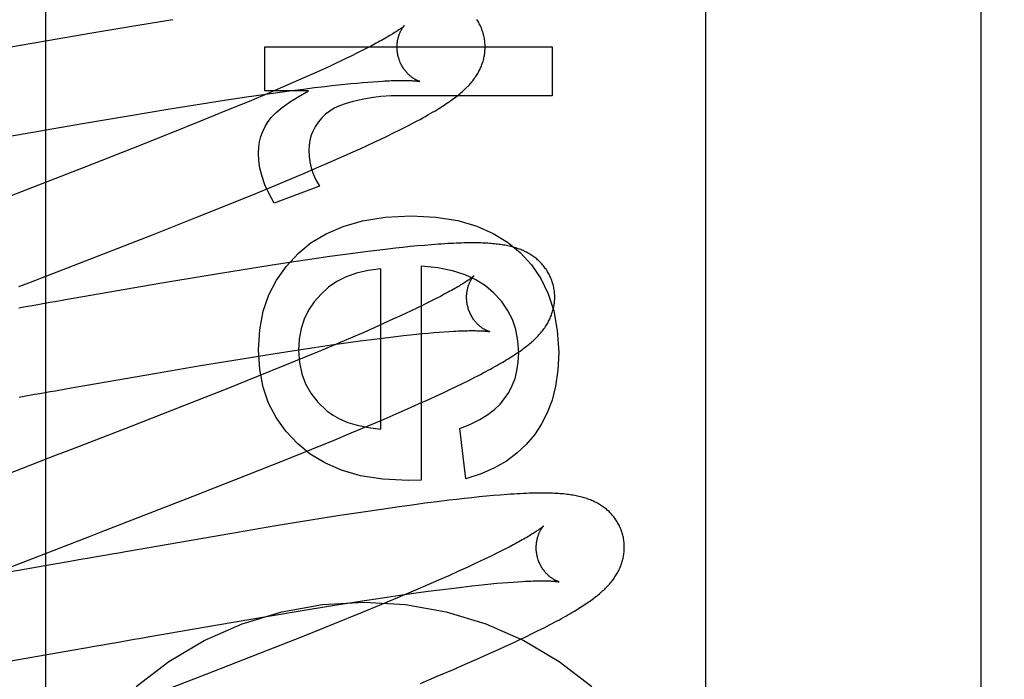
# Model space of a CAD drawing. Header units: inches. Extents: x 0 to 200, y 0 to 129.
# Tile 46 of 118: x 99.098 to 99.322, y 48.37 to 48.52. Entities that reach past the tile are written whole.
import ezdxf

# ---------------------------------------------------------------- set-up
doc = ezdxf.new("R2010")
doc.units = ezdxf.units.IN
doc.header["$LTSCALE"] = 11
doc.header["$MEASUREMENT"] = 0
doc.linetypes.add('HIDDEN', pattern=[0.2, 0.1, -0.1])
doc.layers.add('DEFAULT_2', color=8, linetype='HIDDEN')

msp = doc.modelspace()

# ---------------------------------------------------------------- linework, layer by layer
at = {"layer": 'DEFAULT_2', "color": 8, "linetype": 'HIDDEN'}
for p, q in [((99.25379, 51.59296), (99.25379, 46.09246)), ((99.31629, 48.19807), (99.31629, 48.94112)), ((99.10399, 48.92819), (99.10399, 48.32339)), ((99.13289, 48.52004), (99.12499, 48.51875)), ((99.12499, 48.51875), (99.11456, 48.517)), ((99.11456, 48.517), (99.09443, 48.51352)), ((99.15381, 48.51384), (99.219, 48.51384)), ((99.15381, 48.5039), (99.15381, 48.51384)), ((99.17676, 48.51347), (99.17574, 48.51295)), ((99.17773, 48.51397), (99.17676, 48.51347)), ((99.17864, 48.51445), (99.17773, 48.51397)), ((99.219, 48.51384), (99.219, 48.50279)), ((99.17233, 48.51127), (99.17109, 48.51068)), ((99.17352, 48.51185), (99.17233, 48.51127)), ((99.17465, 48.51241), (99.17352, 48.51185)), ((99.17574, 48.51295), (99.17465, 48.51241)), ((99.16706, 48.50881), (99.16488, 48.50783)), ((99.16845, 48.50945), (99.16706, 48.50881)), ((99.16979, 48.51007), (99.16845, 48.50945)), ((99.17109, 48.51068), (99.16979, 48.51007)), ((99.1626, 48.50682), (99.16023, 48.50577)), ((99.16488, 48.50783), (99.1626, 48.50682)), ((99.15776, 48.5047), (99.15432, 48.50324)), ((99.16023, 48.50577), (99.15776, 48.5047)), ((99.15992, 48.50396), (99.16252, 48.5043)), ((99.16252, 48.5043), (99.16502, 48.50461)), ((99.16502, 48.50461), (99.16743, 48.5049)), ((99.16743, 48.5049), (99.16897, 48.50508)), ((99.16897, 48.50508), (99.17046, 48.50524)), ((99.17046, 48.50524), (99.1719, 48.5054)), ((99.1719, 48.5054), (99.1733, 48.50554)), ((99.1733, 48.50554), (99.17463, 48.50566)), ((99.17463, 48.50566), (99.17592, 48.50578)), ((99.17592, 48.50578), (99.17715, 48.50588)), ((99.17715, 48.50588), (99.17832, 48.50597)), ((99.17832, 48.50597), (99.17944, 48.50604)), ((99.1446, 48.50174), (99.14963, 48.5025)), ((99.14963, 48.5025), (99.1535, 48.50306)), ((99.1535, 48.50306), (99.15723, 48.50359)), ((99.16369, 48.5039), (99.15381, 48.5039)), ((99.15723, 48.50359), (99.15992, 48.50396)), ((99.219, 48.50279), (99.18487, 48.50279)), ((99.1318, 48.4997), (99.13938, 48.50092)), ((99.13938, 48.50092), (99.1446, 48.50174)), ((99.14983, 48.50135), (99.14512, 48.4994)), ((99.11241, 48.49644), (99.12282, 48.49821)), ((99.12282, 48.49821), (99.1318, 48.4997)), ((99.14512, 48.4994), (99.13922, 48.497)), ((99.09591, 48.49357), (99.11241, 48.49644)), ((99.13922, 48.497), (99.13204, 48.49411)), ((99.18438, 48.49501), (99.18575, 48.4957)), ((99.13204, 48.49411), (99.12353, 48.49074)), ((99.18007, 48.49291), (99.18154, 48.49362)), ((99.18154, 48.49362), (99.18298, 48.49432)), ((99.18298, 48.49432), (99.18438, 48.49501)), ((99.17542, 48.49075), (99.17701, 48.49148)), ((99.17701, 48.49148), (99.17856, 48.4922)), ((99.17856, 48.4922), (99.18007, 48.49291)), ((99.12353, 48.49074), (99.11255, 48.48644)), ((99.16871, 48.48776), (99.17129, 48.4889)), ((99.17129, 48.4889), (99.1738, 48.49001)), ((99.1738, 48.49001), (99.17542, 48.49075)), ((99.16239, 48.48504), (99.16605, 48.48661)), ((99.16605, 48.48661), (99.16871, 48.48776)), ((99.15861, 48.48345), (99.16239, 48.48504)), ((99.15171, 48.48059), (99.15667, 48.48264)), ((99.16615, 48.48222), (99.15589, 48.47842)), ((99.15667, 48.48264), (99.15861, 48.48345)), ((99.14555, 48.47809), (99.15171, 48.48059)), ((99.13813, 48.47511), (99.14555, 48.47809)), ((99.12829, 48.47122), (99.13813, 48.47511)), ((99.11034, 48.46423), (99.12829, 48.47122)), ((99.1884, 48.46867), (99.18675, 48.46852)), ((99.19002, 48.46882), (99.1884, 48.46867)), ((99.19161, 48.46895), (99.19002, 48.46882)), ((99.17149, 48.46668), (99.16854, 48.46627)), ((99.17436, 48.46706), (99.17149, 48.46668)), ((99.17717, 48.46743), (99.17436, 48.46706)), ((99.1799, 48.46776), (99.17717, 48.46743)), ((99.18167, 48.46797), (99.1799, 48.46776)), ((99.1834, 48.46816), (99.18167, 48.46797)), ((99.18509, 48.46835), (99.1834, 48.46816)), ((99.18675, 48.46852), (99.18509, 48.46835)), ((99.15499, 48.46425), (99.14839, 48.4632)), ((99.16034, 48.46507), (99.15499, 48.46425)), ((99.1645, 48.46569), (99.16034, 48.46507)), ((99.16854, 48.46627), (99.1645, 48.46569)), ((99.18923, 48.46411), (99.18923, 48.41549)), ((99.14045, 48.46191), (99.12997, 48.46014)), ((99.14839, 48.4632), (99.14045, 48.46191)), ((99.18014, 48.42709), (99.18014, 48.4635)), ((99.12997, 48.46014), (99.10858, 48.45644)), ((99.19451, 48.4577), (99.19361, 48.45723)), ((99.10265, 48.4554), (99.10147, 48.4552)), ((99.10858, 48.45644), (99.1062, 48.45603)), ((99.19056, 48.45567), (99.18943, 48.45512)), ((99.19163, 48.45621), (99.19056, 48.45567)), ((99.19265, 48.45673), (99.19163, 48.45621)), ((99.19361, 48.45723), (99.19265, 48.45673)), ((99.18573, 48.45335), (99.18439, 48.45273)), ((99.18701, 48.45396), (99.18573, 48.45335)), ((99.18825, 48.45454), (99.18701, 48.45396)), ((99.18943, 48.45512), (99.18825, 48.45454)), ((99.18085, 48.45112), (99.17858, 48.45011)), ((99.18301, 48.4521), (99.18085, 48.45112)), ((99.18439, 48.45273), (99.18301, 48.4521)), ((99.17622, 48.44907), (99.17376, 48.44801)), ((99.17858, 48.45011), (99.17622, 48.44907)), ((99.18526, 48.44834), (99.18674, 48.4485)), ((99.18674, 48.4485), (99.18817, 48.44865)), ((99.18817, 48.44865), (99.18955, 48.44879)), ((99.18955, 48.44879), (99.19087, 48.44891)), ((99.19087, 48.44891), (99.19214, 48.44902)), ((99.19214, 48.44902), (99.19336, 48.44912)), ((99.19336, 48.44912), (99.19451, 48.4492)), ((99.19451, 48.4492), (99.19561, 48.44928)), ((99.16501, 48.44565), (99.16891, 48.44622)), ((99.17035, 48.44655), (99.16679, 48.44505)), ((99.16891, 48.44622), (99.17266, 48.44675)), ((99.17376, 48.44801), (99.17035, 48.44655)), ((99.17266, 48.44675), (99.17538, 48.44712)), ((99.17538, 48.44712), (99.178, 48.44746)), ((99.178, 48.44746), (99.18052, 48.44778)), ((99.18052, 48.44778), (99.18294, 48.44808)), ((99.18294, 48.44808), (99.18526, 48.44834)), ((99.14818, 48.44301), (99.1547, 48.44406)), ((99.1547, 48.44406), (99.15995, 48.44488)), ((99.15995, 48.44488), (99.16501, 48.44565)), ((99.16679, 48.44505), (99.16309, 48.44351)), ((99.13918, 48.44152), (99.14818, 48.44301)), ((99.16309, 48.44351), (99.15828, 48.44154)), ((99.11339, 48.43708), (99.12876, 48.43974)), ((99.12876, 48.43974), (99.13918, 48.44152)), ((99.15828, 48.44154), (99.15229, 48.43911)), ((99.15229, 48.43911), (99.14503, 48.43621)), ((99.19723, 48.43678), (99.19866, 48.43747)), ((99.19866, 48.43747), (99.20007, 48.43817)), ((99.20007, 48.43817), (99.20145, 48.43887)), ((99.10155, 48.43501), (99.10273, 48.43521)), ((99.10983, 48.43646), (99.11339, 48.43708)), ((99.14503, 48.43621), (99.13535, 48.43239)), ((99.19271, 48.43464), (99.19425, 48.43536)), ((99.19425, 48.43536), (99.19576, 48.43607)), ((99.19576, 48.43607), (99.19723, 48.43678)), ((99.18616, 48.4317), (99.18868, 48.43282)), ((99.18868, 48.43282), (99.19112, 48.43392)), ((99.19112, 48.43392), (99.19271, 48.43464)), ((99.13535, 48.43239), (99.12319, 48.42765)), ((99.18356, 48.43056), (99.18616, 48.4317)), ((99.17721, 48.42784), (99.18089, 48.4294)), ((99.18089, 48.4294), (99.18356, 48.43056)), ((99.12319, 48.42765), (99.10867, 48.42203)), ((99.16949, 48.42462), (99.17341, 48.42624)), ((99.17341, 48.42624), (99.17721, 48.42784)), ((99.19942, 48.4158), (99.19801, 48.42722)), ((99.16446, 48.42256), (99.16949, 48.42462)), ((99.15822, 48.42004), (99.16446, 48.42256)), ((99.14965, 48.41663), (99.15822, 48.42004)), ((99.13751, 48.41186), (99.14965, 48.41663)), ((99.18923, 48.41549), (99.18628, 48.41543)), ((99.19287, 48.41062), (99.19008, 48.41026)), ((99.19558, 48.41096), (99.19287, 48.41062)), ((99.19735, 48.41116), (99.19558, 48.41096)), ((99.19908, 48.41136), (99.19735, 48.41116)), ((99.20078, 48.41154), (99.19908, 48.41136)), ((99.20245, 48.41172), (99.20078, 48.41154)), ((99.20408, 48.41187), (99.20245, 48.41172)), ((99.20566, 48.41202), (99.20408, 48.41187)), ((99.20721, 48.41214), (99.20566, 48.41202)), ((99.1761, 48.40828), (99.17078, 48.40746)), ((99.18024, 48.40889), (99.1761, 48.40828)), ((99.18427, 48.40947), (99.18024, 48.40889)), ((99.18721, 48.40988), (99.18427, 48.40947)), ((99.19008, 48.41026), (99.18721, 48.40988)), ((99.16419, 48.40641), (99.15629, 48.40512)), ((99.17078, 48.40746), (99.16419, 48.40641)), ((99.15629, 48.40512), (99.14586, 48.40337)), ((99.14586, 48.40337), (99.12574, 48.39989)), ((99.12574, 48.39989), (99.12219, 48.39927)), ((99.20721, 48.39931), (99.20612, 48.39877)), ((99.20825, 48.39984), (99.20721, 48.39931)), ((99.20922, 48.40034), (99.20825, 48.39984)), ((99.21014, 48.40083), (99.20922, 48.40034)), ((99.11045, 48.39721), (99.10698, 48.39661)), ((99.11512, 48.39803), (99.11395, 48.39783)), ((99.20378, 48.39763), (99.20253, 48.39704)), ((99.20498, 48.39821), (99.20378, 48.39763)), ((99.20612, 48.39877), (99.20498, 48.39821)), ((99.10698, 48.39661), (99.09246, 48.39409)), ((99.19776, 48.39483), (99.19554, 48.39383)), ((99.19988, 48.3958), (99.19776, 48.39483)), ((99.20123, 48.39643), (99.19988, 48.3958)), ((99.20253, 48.39704), (99.20123, 48.39643)), ((99.19322, 48.39281), (99.1908, 48.39175)), ((99.19554, 48.39383), (99.19322, 48.39281)), ((99.1908, 48.39175), (99.18743, 48.3903)), ((99.19087, 48.39029), (99.1935, 48.39064)), ((99.1935, 48.39064), (99.19603, 48.39096)), ((99.19603, 48.39096), (99.19846, 48.39125)), ((99.19846, 48.39125), (99.20079, 48.39152)), ((99.20079, 48.39152), (99.20227, 48.39169)), ((99.20227, 48.39169), (99.20371, 48.39184)), ((99.20371, 48.39184), (99.2051, 48.39197)), ((99.2051, 48.39197), (99.20643, 48.3921)), ((99.20643, 48.3921), (99.20771, 48.39221)), ((99.20771, 48.39221), (99.20894, 48.39231)), ((99.20894, 48.39231), (99.2101, 48.3924)), ((99.2101, 48.3924), (99.21121, 48.39247)), ((99.17541, 48.38804), (99.18048, 48.38881)), ((99.1839, 48.38881), (99.18024, 48.38728)), ((99.18048, 48.38881), (99.18439, 48.38938)), ((99.18743, 48.3903), (99.1839, 48.38881)), ((99.18439, 48.38938), (99.18815, 48.38992)), ((99.18815, 48.38992), (99.19087, 48.39029)), ((99.15463, 48.38467), (99.16363, 48.38616)), ((99.16363, 48.38616), (99.17015, 48.38721)), ((99.17015, 48.38721), (99.17541, 48.38804)), ((99.18024, 48.38728), (99.17547, 48.38531)), ((99.14304, 48.38269), (99.15463, 48.38467)), ((99.17547, 48.38531), (99.1695, 48.38289)), ((99.12767, 48.38002), (99.14304, 48.38269)), ((99.1695, 48.38289), (99.16226, 48.37999)), ((99.21583, 48.38137), (99.21714, 48.38203)), ((99.21714, 48.38203), (99.21837, 48.38266)), ((99.1253, 48.37961), (99.12767, 48.38002)), ((99.16226, 48.37999), (99.1526, 48.37617)), ((99.20997, 48.37854), (99.2115, 48.37926)), ((99.2115, 48.37926), (99.21299, 48.37997)), ((99.21299, 48.37997), (99.21444, 48.38068)), ((99.21444, 48.38068), (99.21583, 48.38137)), ((99.11001, 48.37693), (99.11351, 48.37754)), ((99.12056, 48.37878), (99.12174, 48.37899)), ((99.20439, 48.37599), (99.20684, 48.37709)), ((99.20684, 48.37709), (99.20842, 48.37782)), ((99.20842, 48.37782), (99.20997, 48.37854)), ((99.092, 48.37382), (99.11001, 48.37693)), ((99.1526, 48.37617), (99.14042, 48.37142)), ((99.19926, 48.37373), (99.20187, 48.37487)), ((99.20187, 48.37487), (99.20439, 48.37599)), ((99.19288, 48.371), (99.19657, 48.37257)), ((99.19657, 48.37257), (99.19926, 48.37373)), ((99.18907, 48.3694), (99.19288, 48.371))]:
    msp.add_line(p, q, dxfattribs=at)
for points in [[(99.20336, 48.51684), (99.2033, 48.51707), (99.20321, 48.51734), (99.20312, 48.5176), (99.20303, 48.51786), (99.20292, 48.51812), (99.20281, 48.51838), (99.2027, 48.51863), (99.20257, 48.51888), (99.20244, 48.51913), (99.20231, 48.51937), (99.20217, 48.51961), (99.20202, 48.51985), (99.20187, 48.52008)], [(99.18544, 48.51868), (99.18543, 48.51867), (99.18541, 48.51866), (99.18539, 48.51864), (99.18536, 48.51861), (99.18532, 48.51858), (99.18527, 48.51853), (99.18521, 48.51848), (99.18514, 48.51843), (99.18506, 48.51836), (99.18497, 48.51829), (99.18487, 48.51821), (99.18475, 48.51813), (99.18462, 48.51803), (99.18448, 48.51793), (99.18433, 48.51782), (99.18416, 48.51771), (99.18398, 48.51758), (99.18379, 48.51745), (99.18358, 48.51731), (99.18335, 48.51717), (99.18311, 48.51702), (99.18286, 48.51686), (99.18259, 48.51669), (99.18231, 48.51652), (99.18201, 48.51634), (99.18169, 48.51615), (99.18137, 48.51596), (99.18102, 48.51576), (99.18066, 48.51556), (99.18029, 48.51535), (99.1799, 48.51513), (99.1795, 48.51491), (99.17908, 48.51468), (99.17864, 48.51445)], [(99.1841, 48.51149), (99.18404, 48.5117), (99.18398, 48.51194), (99.18393, 48.51218), (99.18389, 48.51242), (99.18385, 48.51267), (99.18382, 48.51291), (99.1838, 48.51315), (99.18379, 48.51338), (99.18378, 48.51362), (99.18378, 48.51385), (99.18378, 48.51408), (99.18379, 48.5143), (99.18381, 48.51452), (99.18383, 48.51474), (99.18385, 48.51495), (99.18388, 48.51515), (99.18392, 48.51535), (99.18395, 48.51554), (99.184, 48.51573), (99.18404, 48.51591), (99.18409, 48.51608), (99.18414, 48.51625), (99.18419, 48.51641), (99.18424, 48.51657), (99.1843, 48.51672), (99.18435, 48.51686), (99.18441, 48.517), (99.18447, 48.51714), (99.18452, 48.51726), (99.18458, 48.51738), (99.18464, 48.5175), (99.1847, 48.51761), (99.18476, 48.51772), (99.18481, 48.51782), (99.18487, 48.51791), (99.18493, 48.518), (99.18498, 48.51809), (99.18503, 48.51817), (99.18508, 48.51824), (99.18513, 48.51831), (99.18518, 48.51837), (99.18522, 48.51843), (99.18526, 48.51848), (99.1853, 48.51853), (99.18533, 48.51857), (99.18536, 48.5186), (99.18539, 48.51863), (99.18541, 48.51865), (99.18542, 48.51867), (99.18543, 48.51868), (99.18544, 48.51868)], [(99.19837, 48.50353), (99.19862, 48.50375), (99.19887, 48.50397), (99.19911, 48.50419), (99.19934, 48.50441), (99.19956, 48.50462), (99.19977, 48.50484), (99.19998, 48.50506), (99.20019, 48.50528), (99.20039, 48.5055), (99.20058, 48.50573), (99.20077, 48.50595), (99.20095, 48.50618), (99.20113, 48.50641), (99.2013, 48.50664), (99.20147, 48.50688), (99.20163, 48.50711), (99.20179, 48.50735), (99.20194, 48.5076), (99.20209, 48.50784), (99.20223, 48.50809), (99.20236, 48.50833), (99.20249, 48.50858), (99.20261, 48.50883), (99.20273, 48.50908), (99.20284, 48.50934), (99.20294, 48.50959), (99.20304, 48.50984), (99.20313, 48.5101), (99.20322, 48.51035), (99.2033, 48.51061), (99.20337, 48.51087), (99.20344, 48.51113), (99.2035, 48.51139), (99.20355, 48.51166), (99.2036, 48.51193), (99.20365, 48.51219), (99.20368, 48.51247), (99.20371, 48.51274), (99.20374, 48.51301), (99.20376, 48.51329), (99.20377, 48.51357), (99.20377, 48.51384), (99.20377, 48.51412), (99.20376, 48.5144), (99.20374, 48.51468), (99.20372, 48.51496), (99.20369, 48.51524), (99.20365, 48.51551), (99.2036, 48.51579), (99.20355, 48.51607), (99.20349, 48.51634), (99.20343, 48.51661), (99.20336, 48.51684)], [(99.18894, 48.50602), (99.18895, 48.50602), (99.18896, 48.50602), (99.18895, 48.50602), (99.18894, 48.50602), (99.18892, 48.50603), (99.18889, 48.50604), (99.18885, 48.50605), (99.18881, 48.50606), (99.18876, 48.50608), (99.1887, 48.5061), (99.18864, 48.50612), (99.18857, 48.50615), (99.1885, 48.50618), (99.18842, 48.50621), (99.18834, 48.50625), (99.18826, 48.50629), (99.18817, 48.50634), (99.18807, 48.50639), (99.18797, 48.50644), (99.18787, 48.50649), (99.18777, 48.50655), (99.18766, 48.50662), (99.18755, 48.50669), (99.18744, 48.50676), (99.18732, 48.50684), (99.18721, 48.50693), (99.18709, 48.50702), (99.18696, 48.50711), (99.18684, 48.50721), (99.18671, 48.50732), (99.18659, 48.50743), (99.18646, 48.50755), (99.18633, 48.50768), (99.18619, 48.50781), (99.18606, 48.50795), (99.18593, 48.50809), (99.1858, 48.50824), (99.18567, 48.5084), (99.18554, 48.50857), (99.18541, 48.50874), (99.18529, 48.50892), (99.18516, 48.50911), (99.18504, 48.5093), (99.18492, 48.5095), (99.18481, 48.50971), (99.1847, 48.50992), (99.1846, 48.51013), (99.1845, 48.51036), (99.1844, 48.51058), (99.18431, 48.51081), (99.18423, 48.51104), (99.18416, 48.51128), (99.1841, 48.51149)], [(99.17944, 48.50604), (99.18049, 48.50611), (99.181, 48.50614), (99.18149, 48.50616), (99.18196, 48.50618), (99.18242, 48.5062), (99.18286, 48.50622), (99.18329, 48.50623), (99.1837, 48.50624), (99.1841, 48.50625), (99.18448, 48.50625), (99.18484, 48.50625), (99.18519, 48.50625), (99.18552, 48.50625), (99.18583, 48.50625), (99.18613, 48.50624), (99.18641, 48.50624), (99.18668, 48.50623), (99.18693, 48.50622), (99.18716, 48.50621), (99.18738, 48.50619), (99.18758, 48.50618), (99.18777, 48.50617), (99.18794, 48.50615), (99.18809, 48.50614), (99.18824, 48.50612), (99.18836, 48.50611), (99.18848, 48.50609), (99.18858, 48.50608), (99.18867, 48.50607), (99.18874, 48.50606), (99.18881, 48.50605), (99.18886, 48.50604), (99.1889, 48.50603), (99.18893, 48.50602), (99.18894, 48.50602)], [(99.15432, 48.50324), (99.15074, 48.50173), (99.14983, 48.50135)], [(99.15454, 48.4969), (99.15531, 48.49789), (99.15637, 48.49895), (99.15771, 48.50008), (99.15936, 48.50128), (99.16135, 48.50255), (99.16369, 48.5039)], [(99.18487, 48.50279), (99.18244, 48.50273), (99.18013, 48.50257), (99.17794, 48.5023), (99.17585, 48.50194), (99.17386, 48.50149), (99.17198, 48.50095)], [(99.18575, 48.4957), (99.18641, 48.49605), (99.18708, 48.49639), (99.18773, 48.49674), (99.18837, 48.49708), (99.189, 48.49742), (99.18961, 48.49776), (99.19021, 48.49809), (99.19077, 48.49841), (99.19132, 48.49872), (99.19183, 48.49902), (99.19232, 48.49931), (99.19279, 48.49959), (99.19324, 48.49987), (99.19367, 48.50014), (99.19409, 48.5004), (99.19449, 48.50066), (99.19488, 48.50091), (99.19525, 48.50117), (99.19561, 48.50141), (99.19596, 48.50166), (99.1963, 48.5019), (99.19663, 48.50214), (99.19695, 48.50238), (99.19725, 48.50261), (99.19755, 48.50284), (99.19783, 48.50307), (99.1981, 48.5033), (99.19837, 48.50353)], [(99.17198, 48.50095), (99.1707, 48.50048), (99.16954, 48.49993), (99.16851, 48.4993), (99.16758, 48.49859), (99.16672, 48.49777), (99.16595, 48.49685)], [(99.15233, 48.48978), (99.1524, 48.49107), (99.15258, 48.49231), (99.15288, 48.4935), (99.15331, 48.49466), (99.15386, 48.49579), (99.15454, 48.4969)], [(99.16595, 48.49685), (99.16527, 48.49585), (99.16472, 48.49482), (99.1643, 48.49379), (99.164, 48.4927), (99.16382, 48.49155), (99.16375, 48.49033)], [(99.15589, 48.47842), (99.15474, 48.48052), (99.15382, 48.48253), (99.15315, 48.48446), (99.15268, 48.48631), (99.15241, 48.48808), (99.15233, 48.48978)], [(99.16375, 48.49033), (99.16381, 48.48906), (99.16399, 48.48776), (99.1643, 48.48643), (99.16476, 48.48508), (99.16537, 48.48367), (99.16615, 48.48222)], [(99.11255, 48.48644), (99.09354, 48.47907), (99.09242, 48.47864), (99.0913, 48.47821), (99.09019, 48.47778), (99.07271, 48.471)], [(99.16143, 48.46704), (99.16432, 48.46943), (99.1677, 48.47145), (99.17154, 48.47313), (99.17596, 48.4744), (99.18112, 48.4752), (99.18696, 48.47553)], [(99.18696, 48.47553), (99.19261, 48.47521), (99.19761, 48.47443), (99.20188, 48.47319), (99.20559, 48.47154), (99.20888, 48.46955), (99.2117, 48.46718)], [(99.21916, 48.46005), (99.21909, 48.46028), (99.219, 48.46055), (99.21891, 48.46081), (99.21882, 48.46108), (99.21871, 48.46134), (99.2186, 48.46159), (99.21848, 48.46185), (99.21836, 48.4621), (99.21823, 48.46235), (99.2181, 48.46259), (99.21796, 48.46283), (99.21781, 48.46307), (99.21766, 48.4633), (99.2175, 48.46352), (99.21734, 48.46375), (99.21717, 48.46397), (99.217, 48.46418), (99.21682, 48.46439), (99.21664, 48.46459), (99.21646, 48.46479), (99.21627, 48.46499), (99.21607, 48.46518), (99.21587, 48.46536), (99.21567, 48.46554), (99.21547, 48.46572), (99.21526, 48.46589), (99.21505, 48.46605), (99.21483, 48.46621), (99.21461, 48.46637), (99.21438, 48.46653), (99.21414, 48.46668), (99.2139, 48.46683), (99.21366, 48.46697), (99.21341, 48.46711), (99.21316, 48.46724), (99.2129, 48.46737), (99.21264, 48.4675), (99.21238, 48.46762), (99.21211, 48.46773), (99.21184, 48.46784), (99.21157, 48.46795), (99.21129, 48.46805), (99.211, 48.46815), (99.21072, 48.46824), (99.21042, 48.46833), (99.21013, 48.46841), (99.20983, 48.46849), (99.20953, 48.46857), (99.20922, 48.46864), (99.20891, 48.46871), (99.2086, 48.46877), (99.20828, 48.46883), (99.20795, 48.46889), (99.20763, 48.46894), (99.20729, 48.46899), (99.20696, 48.46904), (99.20661, 48.46908), (99.20626, 48.46912), (99.20591, 48.46916), (99.20554, 48.46919), (99.20517, 48.46922), (99.2048, 48.46925), (99.20441, 48.46928), (99.20402, 48.4693), (99.20361, 48.46932), (99.2032, 48.46933), (99.20277, 48.46935), (99.20234, 48.46936), (99.20189, 48.46937), (99.20144, 48.46937), (99.20096, 48.46937), (99.20048, 48.46937), (99.19998, 48.46937), (99.19946, 48.46936), (99.19892, 48.46935), (99.19837, 48.46933), (99.19779, 48.46931), (99.1972, 48.46929), (99.19658, 48.46926), (99.19594, 48.46923), (99.19528, 48.4692), (99.19459, 48.46916), (99.19388, 48.46911), (99.19314, 48.46906), (99.19161, 48.46895)], [(99.15233, 48.44508), (99.15265, 48.44967), (99.15343, 48.45384), (99.15469, 48.45755), (99.15644, 48.46093), (99.15869, 48.46411), (99.16143, 48.46704)], [(99.2117, 48.46718), (99.21427, 48.4644), (99.2164, 48.46127), (99.21811, 48.45784), (99.21937, 48.45396), (99.22015, 48.44949), (99.22048, 48.44447)], [(99.098, 48.45946), (99.10023, 48.46032), (99.11034, 48.46423)], [(99.2057, 48.45805), (99.20386, 48.45962), (99.20169, 48.46098), (99.19922, 48.46214), (99.19635, 48.46306), (99.19301, 48.46372), (99.18923, 48.46411)], [(99.18014, 48.4635), (99.1772, 48.46313), (99.17456, 48.46253), (99.17222, 48.46168), (99.17013, 48.4606), (99.16823, 48.4593), (99.16653, 48.45777)], [(99.20123, 48.46189), (99.20122, 48.46188), (99.20121, 48.46187), (99.20118, 48.46185), (99.20115, 48.46182), (99.20111, 48.46179), (99.20107, 48.46175), (99.20101, 48.4617), (99.20094, 48.46164), (99.20086, 48.46158), (99.20077, 48.46151), (99.20067, 48.46143), (99.20056, 48.46135), (99.20043, 48.46125), (99.20029, 48.46115), (99.20014, 48.46105), (99.19998, 48.46093), (99.1998, 48.46081), (99.19961, 48.46068), (99.1994, 48.46054), (99.19918, 48.4604), (99.19894, 48.46025), (99.19869, 48.46009), (99.19842, 48.45992), (99.19814, 48.45975), (99.19785, 48.45958), (99.19754, 48.45939), (99.19721, 48.4592), (99.19687, 48.459), (99.19651, 48.4588), (99.19614, 48.45859), (99.19576, 48.45838), (99.19536, 48.45816), (99.19494, 48.45793), (99.19451, 48.4577)], [(99.19989, 48.4547), (99.19983, 48.45491), (99.19977, 48.45515), (99.19972, 48.45539), (99.19968, 48.45563), (99.19964, 48.45587), (99.19962, 48.45611), (99.19959, 48.45635), (99.19958, 48.45659), (99.19957, 48.45682), (99.19957, 48.45705), (99.19957, 48.45728), (99.19958, 48.4575), (99.1996, 48.45772), (99.19962, 48.45794), (99.19964, 48.45815), (99.19967, 48.45835), (99.19971, 48.45855), (99.19974, 48.45874), (99.19978, 48.45893), (99.19983, 48.45911), (99.19988, 48.45928), (99.19992, 48.45945), (99.19998, 48.45961), (99.20003, 48.45977), (99.20008, 48.45992), (99.20014, 48.46006), (99.2002, 48.4602), (99.20025, 48.46033), (99.20031, 48.46046), (99.20037, 48.46058), (99.20043, 48.4607), (99.20048, 48.46081), (99.20054, 48.46092), (99.2006, 48.46102), (99.20066, 48.46111), (99.20071, 48.4612), (99.20077, 48.46129), (99.20082, 48.46137), (99.20087, 48.46144), (99.20092, 48.46151), (99.20096, 48.46157), (99.20101, 48.46163), (99.20105, 48.46168), (99.20109, 48.46173), (99.20112, 48.46177), (99.20115, 48.46181), (99.20118, 48.46184), (99.2012, 48.46186), (99.20121, 48.46188), (99.20122, 48.46189), (99.20123, 48.46189)], [(99.21418, 48.44675), (99.21443, 48.44697), (99.21467, 48.44718), (99.2149, 48.4474), (99.21513, 48.44762), (99.21535, 48.44784), (99.21557, 48.44806), (99.21578, 48.44828), (99.21599, 48.4485), (99.21619, 48.44873), (99.21639, 48.44896), (99.21658, 48.44919), (99.21676, 48.44942), (99.21694, 48.44965), (99.21712, 48.44988), (99.21728, 48.45012), (99.21745, 48.45036), (99.2176, 48.45059), (99.21775, 48.45084), (99.2179, 48.45108), (99.21804, 48.45133), (99.21817, 48.45158), (99.2183, 48.45183), (99.21842, 48.45207), (99.21853, 48.45232), (99.21864, 48.45257), (99.21874, 48.45282), (99.21884, 48.45308), (99.21893, 48.45333), (99.21901, 48.45358), (99.21909, 48.45384), (99.21917, 48.4541), (99.21923, 48.45436), (99.21929, 48.45462), (99.21935, 48.45489), (99.2194, 48.45516), (99.21944, 48.45543), (99.21948, 48.4557), (99.21951, 48.45597), (99.21953, 48.45624), (99.21955, 48.45652), (99.21956, 48.45679), (99.21956, 48.45707), (99.21956, 48.45734), (99.21955, 48.45762), (99.21953, 48.4579), (99.21951, 48.45818), (99.21948, 48.45845), (99.21944, 48.45873), (99.21939, 48.459), (99.21934, 48.45928), (99.21928, 48.45955), (99.21922, 48.45982), (99.21916, 48.46005)], [(99.16653, 48.45777), (99.16498, 48.45599), (99.16371, 48.45409), (99.16273, 48.45209), (99.16203, 48.44993), (99.16159, 48.44755), (99.16142, 48.44496)], [(99.21139, 48.44441), (99.21121, 48.44716), (99.21073, 48.44969), (99.20995, 48.45198), (99.20887, 48.4541), (99.20745, 48.45613), (99.2057, 48.45805)], [(99.10147, 48.4552), (99.09911, 48.45478), (99.09793, 48.45458)], [(99.1062, 48.45603), (99.10502, 48.45582), (99.10265, 48.4554)], [(99.20472, 48.44923), (99.20474, 48.44923), (99.20475, 48.44923), (99.20475, 48.44922), (99.20475, 48.44923), (99.20473, 48.44923), (99.20471, 48.44924), (99.20468, 48.44924), (99.20465, 48.44926), (99.2046, 48.44927), (99.20456, 48.44929), (99.2045, 48.44931), (99.20444, 48.44933), (99.20437, 48.44936), (99.2043, 48.44939), (99.20422, 48.44942), (99.20414, 48.44946), (99.20406, 48.4495), (99.20397, 48.44954), (99.20387, 48.44959), (99.20378, 48.44964), (99.20368, 48.4497), (99.20357, 48.44976), (99.20346, 48.44982), (99.20335, 48.44989), (99.20324, 48.44997), (99.20313, 48.45004), (99.20301, 48.45013), (99.20289, 48.45022), (99.20276, 48.45031), (99.20264, 48.45041), (99.20251, 48.45052), (99.20239, 48.45063), (99.20226, 48.45075), (99.20213, 48.45088), (99.20199, 48.45101), (99.20186, 48.45115), (99.20173, 48.45129), (99.2016, 48.45144), (99.20147, 48.4516), (99.20134, 48.45177), (99.20121, 48.45194), (99.20108, 48.45212), (99.20096, 48.45231), (99.20084, 48.4525), (99.20072, 48.4527), (99.2006, 48.45291), (99.20049, 48.45312), (99.20039, 48.45334), (99.20029, 48.45356), (99.20019, 48.45379), (99.20011, 48.45402), (99.20002, 48.45425), (99.19995, 48.45449), (99.19989, 48.4547)], [(99.19561, 48.44928), (99.19665, 48.44934), (99.19714, 48.44936), (99.19762, 48.44938), (99.19809, 48.4494), (99.19854, 48.44942), (99.19897, 48.44943), (99.19939, 48.44944), (99.19979, 48.44945), (99.20017, 48.44946), (99.20054, 48.44946), (99.20089, 48.44946), (99.20123, 48.44946), (99.20155, 48.44946), (99.20185, 48.44945), (99.20214, 48.44945), (99.20241, 48.44944), (99.20266, 48.44943), (99.2029, 48.44942), (99.20312, 48.44941), (99.20333, 48.44939), (99.20352, 48.44938), (99.20369, 48.44936), (99.20385, 48.44935), (99.204, 48.44934), (99.20413, 48.44932), (99.20425, 48.44931), (99.20435, 48.44929), (99.20444, 48.44928), (99.20452, 48.44927), (99.20459, 48.44926), (99.20464, 48.44925), (99.20468, 48.44924), (99.20471, 48.44923), (99.20472, 48.44923)], [(99.20145, 48.43887), (99.20211, 48.43921), (99.20274, 48.43953), (99.20334, 48.43985), (99.20391, 48.44015), (99.20445, 48.44045), (99.20498, 48.44073), (99.20548, 48.44101), (99.20597, 48.44128), (99.20644, 48.44155), (99.2069, 48.44181), (99.20734, 48.44206), (99.20776, 48.44231), (99.20817, 48.44255), (99.20857, 48.4428), (99.20896, 48.44303), (99.20934, 48.44327), (99.2097, 48.4435), (99.21006, 48.44372), (99.2104, 48.44395), (99.21074, 48.44417), (99.21107, 48.44439), (99.21139, 48.44461), (99.2117, 48.44483), (99.212, 48.44505), (99.2123, 48.44526), (99.21259, 48.44547), (99.21287, 48.44569), (99.21314, 48.4459), (99.21341, 48.44611), (99.21367, 48.44633), (99.21393, 48.44654), (99.21418, 48.44675)], [(99.16125, 48.42373), (99.15855, 48.42662), (99.15635, 48.42972), (99.15464, 48.43302), (99.15341, 48.43662), (99.15264, 48.44065), (99.15233, 48.44508)], [(99.16142, 48.44496), (99.16162, 48.44219), (99.16215, 48.43965), (99.16301, 48.43736), (99.16422, 48.43524), (99.16583, 48.43321), (99.16782, 48.43129)], [(99.2082, 48.43403), (99.20915, 48.43545), (99.20993, 48.43698), (99.21055, 48.4386), (99.211, 48.44037), (99.21128, 48.4423), (99.21139, 48.44441)], [(99.22048, 48.44447), (99.22027, 48.44047), (99.21977, 48.43686), (99.21895, 48.43366), (99.21786, 48.43079), (99.21652, 48.42816), (99.21494, 48.42582)], [(99.10273, 48.43521), (99.10509, 48.43563), (99.10628, 48.43583)], [(99.10628, 48.43583), (99.10865, 48.43625), (99.10983, 48.43646)], [(99.09803, 48.43439), (99.0992, 48.43459), (99.10155, 48.43501)], [(99.19801, 48.42722), (99.20043, 48.42822), (99.20255, 48.42928), (99.20436, 48.4304), (99.20589, 48.43157), (99.20717, 48.43278), (99.2082, 48.43403)], [(99.16782, 48.43129), (99.16914, 48.43031), (99.17074, 48.42943), (99.1726, 48.42864), (99.17477, 48.42798), (99.17729, 48.42747), (99.18014, 48.42709)], [(99.21494, 48.42582), (99.21308, 48.42361), (99.21096, 48.42163), (99.2086, 48.41986), (99.20593, 48.4183), (99.20286, 48.41695), (99.19942, 48.4158)], [(99.10867, 48.42203), (99.10645, 48.42117), (99.08793, 48.41399)], [(99.18628, 48.41543), (99.18055, 48.41576), (99.17549, 48.41653), (99.17116, 48.41777), (99.1674, 48.41942), (99.16408, 48.4214), (99.16125, 48.42373)], [(99.09561, 48.39562), (99.11401, 48.40275), (99.11512, 48.40318), (99.11623, 48.40361), (99.13751, 48.41186)], [(99.23495, 48.40326), (99.23488, 48.40349), (99.2348, 48.40376), (99.23471, 48.40402), (99.23461, 48.40428), (99.2345, 48.40454), (99.23439, 48.4048), (99.23428, 48.40505), (99.23416, 48.4053), (99.23403, 48.40555), (99.23389, 48.40579), (99.23375, 48.40603), (99.23361, 48.40626), (99.23346, 48.40649), (99.2333, 48.40672), (99.23314, 48.40694), (99.23297, 48.40716), (99.2328, 48.40737), (99.23263, 48.40758), (99.23245, 48.40779), (99.23226, 48.40798), (99.23207, 48.40818), (99.23188, 48.40837), (99.23168, 48.40855), (99.23148, 48.40873), (99.23128, 48.40891), (99.23107, 48.40908), (99.23086, 48.40924), (99.23064, 48.40941), (99.23042, 48.40956), (99.2302, 48.40972), (99.22996, 48.40987), (99.22973, 48.41002), (99.22948, 48.41016), (99.22924, 48.4103), (99.22898, 48.41043), (99.22873, 48.41056), (99.22847, 48.41069), (99.22821, 48.41081), (99.22794, 48.41092), (99.22768, 48.41103), (99.2274, 48.41114), (99.22713, 48.41124), (99.22684, 48.41134), (99.22656, 48.41143), (99.22627, 48.41152), (99.22598, 48.41161), (99.22568, 48.41169), (99.22538, 48.41176), (99.22507, 48.41184), (99.22475, 48.41191), (99.22443, 48.41197), (99.22411, 48.41204), (99.22377, 48.41209), (99.22343, 48.41215), (99.22308, 48.4122), (99.22272, 48.41225), (99.22235, 48.4123), (99.22197, 48.41234), (99.22159, 48.41238), (99.22119, 48.41241), (99.22078, 48.41245), (99.22037, 48.41248), (99.21994, 48.4125), (99.2195, 48.41252), (99.21905, 48.41254), (99.21859, 48.41256), (99.21812, 48.41257), (99.21763, 48.41258), (99.21713, 48.41258), (99.21661, 48.41258), (99.21608, 48.41258), (99.21554, 48.41257), (99.21497, 48.41256), (99.21438, 48.41255), (99.21377, 48.41253), (99.21313, 48.41251), (99.21245, 48.41248), (99.21175, 48.41244), (99.21103, 48.4124), (99.21028, 48.41236), (99.20952, 48.41231), (99.20876, 48.41226), (99.20721, 48.41214)], [(99.21702, 48.4051), (99.21701, 48.40509), (99.21699, 48.40508), (99.21697, 48.40505), (99.21694, 48.40502), (99.21689, 48.40499), (99.21684, 48.40494), (99.21678, 48.40489), (99.21671, 48.40484), (99.21663, 48.40477), (99.21654, 48.4047), (99.21643, 48.40462), (99.21631, 48.40453), (99.21618, 48.40444), (99.21604, 48.40433), (99.21589, 48.40422), (99.21572, 48.40411), (99.21553, 48.40398), (99.21534, 48.40385), (99.21512, 48.40371), (99.2149, 48.40356), (99.21465, 48.40341), (99.2144, 48.40325), (99.21412, 48.40308), (99.21384, 48.4029), (99.21354, 48.40272), (99.21322, 48.40254), (99.21289, 48.40234), (99.21254, 48.40214), (99.21218, 48.40194), (99.2118, 48.40173), (99.21141, 48.40151), (99.211, 48.40129), (99.21058, 48.40106), (99.21014, 48.40083)], [(99.21568, 48.3979), (99.21562, 48.39812), (99.21556, 48.39836), (99.21551, 48.3986), (99.21547, 48.39884), (99.21543, 48.39909), (99.21541, 48.39933), (99.21538, 48.39957), (99.21537, 48.39981), (99.21536, 48.40004), (99.21536, 48.40027), (99.21536, 48.4005), (99.21537, 48.40072), (99.21539, 48.40094), (99.21541, 48.40116), (99.21544, 48.40137), (99.21547, 48.40157), (99.2155, 48.40177), (99.21554, 48.40196), (99.21558, 48.40215), (99.21562, 48.40233), (99.21567, 48.40251), (99.21572, 48.40267), (99.21577, 48.40284), (99.21582, 48.40299), (99.21588, 48.40314), (99.21594, 48.40329), (99.21599, 48.40343), (99.21605, 48.40356), (99.21611, 48.40369), (99.21617, 48.40381), (99.21623, 48.40393), (99.21628, 48.40404), (99.21634, 48.40414), (99.2164, 48.40424), (99.21646, 48.40434), (99.21651, 48.40443), (99.21656, 48.40451), (99.21662, 48.40459), (99.21667, 48.40466), (99.21672, 48.40473), (99.21676, 48.40479), (99.21681, 48.40485), (99.21685, 48.4049), (99.21688, 48.40495), (99.21692, 48.40499), (99.21695, 48.40502), (99.21697, 48.40505), (99.21699, 48.40507), (99.21701, 48.40509), (99.21702, 48.4051), (99.21702, 48.4051)], [(99.22994, 48.38994), (99.23019, 48.39015), (99.23043, 48.39037), (99.23067, 48.39058), (99.2309, 48.3908), (99.23112, 48.39102), (99.23134, 48.39124), (99.23155, 48.39147), (99.23176, 48.39169), (99.23196, 48.39192), (99.23216, 48.39214), (99.23235, 48.39237), (99.23254, 48.3926), (99.23272, 48.39284), (99.23289, 48.39307), (99.23306, 48.39331), (99.23322, 48.39354), (99.23338, 48.39378), (99.23353, 48.39403), (99.23368, 48.39427), (99.23382, 48.39452), (99.23395, 48.39477), (99.23408, 48.39502), (99.2342, 48.39527), (99.23432, 48.39552), (99.23443, 48.39577), (99.23453, 48.39602), (99.23463, 48.39627), (99.23472, 48.39652), (99.2348, 48.39678), (99.23488, 48.39704), (99.23495, 48.3973), (99.23502, 48.39756), (99.23508, 48.39782), (99.23514, 48.39809), (99.23519, 48.39835), (99.23523, 48.39862), (99.23527, 48.3989), (99.2353, 48.39917), (99.23532, 48.39944), (99.23534, 48.39972), (99.23535, 48.39999), (99.23535, 48.40027), (99.23535, 48.40055), (99.23534, 48.40082), (99.23532, 48.4011), (99.2353, 48.40138), (99.23527, 48.40166), (99.23523, 48.40193), (99.23518, 48.40221), (99.23513, 48.40248), (99.23507, 48.40276), (99.23501, 48.40303), (99.23495, 48.40326)], [(99.11395, 48.39783), (99.11161, 48.39742), (99.11045, 48.39721)], [(99.11865, 48.39865), (99.11747, 48.39844), (99.11512, 48.39803)], [(99.12219, 48.39927), (99.12101, 48.39906), (99.11865, 48.39865)], [(99.22052, 48.39244), (99.22053, 48.39244), (99.22054, 48.39243), (99.22054, 48.39243), (99.22054, 48.39244), (99.22052, 48.39244), (99.2205, 48.39244), (99.22047, 48.39245), (99.22044, 48.39246), (99.22039, 48.39248), (99.22034, 48.3925), (99.22029, 48.39252), (99.22023, 48.39254), (99.22016, 48.39257), (99.22009, 48.3926), (99.22001, 48.39263), (99.21993, 48.39267), (99.21985, 48.39271), (99.21976, 48.39275), (99.21966, 48.3928), (99.21956, 48.39285), (99.21946, 48.39291), (99.21936, 48.39297), (99.21925, 48.39303), (99.21914, 48.3931), (99.21903, 48.39318), (99.21891, 48.39326), (99.2188, 48.39334), (99.21867, 48.39343), (99.21855, 48.39352), (99.21843, 48.39362), (99.2183, 48.39373), (99.21817, 48.39384), (99.21804, 48.39396), (99.21791, 48.39409), (99.21778, 48.39422), (99.21765, 48.39436), (99.21752, 48.3945), (99.21739, 48.39466), (99.21726, 48.39482), (99.21713, 48.39498), (99.217, 48.39515), (99.21687, 48.39534), (99.21675, 48.39552), (99.21662, 48.39572), (99.21651, 48.39592), (99.21639, 48.39612), (99.21628, 48.39633), (99.21618, 48.39655), (99.21608, 48.39677), (99.21598, 48.397), (99.2159, 48.39723), (99.21581, 48.39746), (99.21574, 48.3977), (99.21568, 48.3979)], [(99.21121, 48.39247), (99.21226, 48.39254), (99.21276, 48.39256), (99.21324, 48.39259), (99.21371, 48.39261), (99.21417, 48.39262), (99.2146, 48.39264), (99.21503, 48.39265), (99.21543, 48.39266), (99.21582, 48.39267), (99.2162, 48.39267), (99.21655, 48.39267), (99.21689, 48.39267), (99.21722, 48.39267), (99.21753, 48.39267), (99.21782, 48.39266), (99.2181, 48.39265), (99.21836, 48.39264), (99.2186, 48.39263), (99.21883, 48.39262), (99.21904, 48.39261), (99.21923, 48.39259), (99.21941, 48.39258), (99.21957, 48.39257), (99.21972, 48.39255), (99.21985, 48.39254), (99.21997, 48.39252), (99.22008, 48.39251), (99.22017, 48.3925), (99.22026, 48.39249), (99.22033, 48.39247), (99.22039, 48.39246), (99.22044, 48.39246), (99.22048, 48.39245), (99.22051, 48.39244), (99.22052, 48.39244)], [(99.21837, 48.38266), (99.21896, 48.38297), (99.21953, 48.38327), (99.22008, 48.38357), (99.22061, 48.38385), (99.22113, 48.38414), (99.22162, 48.38441), (99.2221, 48.38468), (99.22257, 48.38495), (99.22302, 48.3852), (99.22345, 48.38546), (99.22387, 48.38571), (99.22428, 48.38595), (99.22467, 48.38619), (99.22505, 48.38643), (99.22543, 48.38666), (99.22579, 48.38689), (99.22614, 48.38712), (99.22648, 48.38735), (99.22681, 48.38757), (99.22713, 48.38779), (99.22745, 48.38801), (99.22775, 48.38822), (99.22805, 48.38844), (99.22834, 48.38865), (99.22862, 48.38887), (99.2289, 48.38908), (99.22917, 48.3893), (99.22943, 48.38951), (99.22969, 48.38972), (99.22994, 48.38994)], [(99.12457, 48.3687), (99.13198, 48.37438), (99.14004, 48.37913), (99.14863, 48.38291), (99.15762, 48.38564), (99.16688, 48.3873), (99.17629, 48.38785), (99.18569, 48.3873), (99.19495, 48.38564), (99.20395, 48.38291), (99.21253, 48.37913), (99.2206, 48.37438), (99.22801, 48.3687)], [(99.12174, 48.37899), (99.12411, 48.3794), (99.1253, 48.37961)], [(99.11351, 48.37754), (99.11468, 48.37775), (99.11703, 48.37816)], [(99.11703, 48.37816), (99.1182, 48.37837), (99.12056, 48.37878)], [(99.14042, 48.37142), (99.12472, 48.36533), (99.12248, 48.36447)]]:
    msp.add_lwpolyline(points, dxfattribs=at)
for radius in [0.25, 0.14]:
    msp.add_arc((99.25379, 48.48379), radius, 270, 90, dxfattribs=at)

doc.saveas('drawing.dxf')
